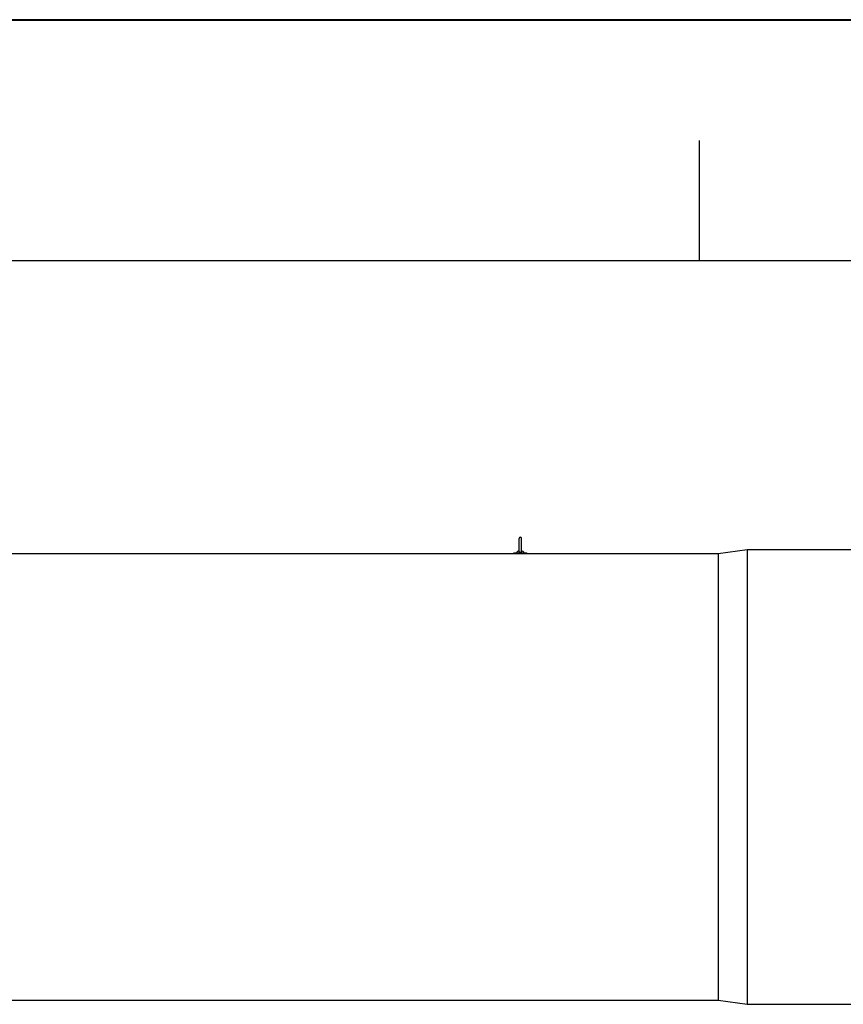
# Model space of a CAD drawing. Header units: millimetres. Extents: x 0 to 297, y 0 to 210.
# Tile 17 of 18: x 195 to 229, y 169 to 210. Entities that reach past the tile are written whole.
import ezdxf

# ---------------------------------------------------------------- set-up
doc = ezdxf.new("R2010")
doc.units = ezdxf.units.MM
doc.header["$LTSCALE"] = 16.335
doc.layers.get('0').update_dxf_attribs({"linetype": 'CONTINUOUS'})
doc.layers.add('AXES_REF', color=7, linetype='CONTINUOUS')

# ---------------------------------------------------------------- blocks, each defined once
blk = doc.blocks.new('MARGEA4_BL0', base_point=(148.514, 105.014))
at = {"color": 7, "linetype": 'Continuous'}
for p, q in [((297.014, 210.014), (0.014, 210.014)), ((222.764, 205.014), (222.764, 200.014)), ((287.014, 200.014), (10.014, 200.014))]:
    blk.add_line(p, q, dxfattribs=at)

msp = doc.modelspace()

# ---------------------------------------------------------------- linework, layer by layer
at = {"color": 7, "linetype": 'Continuous'}
for p, q in [((0, 210), (297, 210)), ((215.306, 187.971), (215.306, 188.518)), ((215.406, 187.971), (215.406, 188.517)), ((190.078, 187.888), (223.556, 187.888)), ((215.082, 187.888), (215.082, 187.92)), ((215.082, 187.92), (215.63, 187.92)), ((215.63, 187.888), (215.63, 187.92)), ((179.556, 169.376), (223.556, 169.376))]:
    msp.add_line(p, q, dxfattribs=at)
for centre, radius, start, end in [((215.356, 188.518), 0.05, 0, 180), ((215.356, 187.804), 0.2, 104.4809, 144.5496), ((215.356, 187.804), 0.2, 35.4504, 75.5191)]:
    msp.add_arc(centre, radius, start, end, dxfattribs=at)
for points, knots in [([(215.356, 187.938), (215.343, 187.938), (215.321, 187.942), (215.306, 187.963), (215.306, 187.971)], [0, 0, 0, 0, 0.606651, 1, 1, 1, 1]), ([(215.406, 187.971), (215.406, 187.963), (215.391, 187.942), (215.369, 187.938), (215.356, 187.938)], [0, 0, 0, 0, 0.393217, 1, 1, 1, 1])]:
    msp.add_open_spline(points, degree=3, knots=knots, dxfattribs=at)
at = {"layer": 'AXES_REF', "color": 7, "linetype": 'Continuous'}
for p, q in [((223.556, 187.888), (224.756, 188.056)), ((223.556, 187.888), (223.556, 169.376)), ((224.756, 188.056), (224.756, 169.208)), ((224.756, 188.056), (230.356, 188.056)), ((223.556, 169.376), (224.756, 169.208)), ((224.756, 169.208), (230.356, 169.208))]:
    msp.add_line(p, q, dxfattribs=at)

# ---------------------------------------------------------------- block references
at = {"color": 2, "linetype": 'Continuous'}
msp.add_blockref('MARGEA4_BL0', (148.514, 105.014), dxfattribs=at)

doc.saveas('drawing.dxf')
